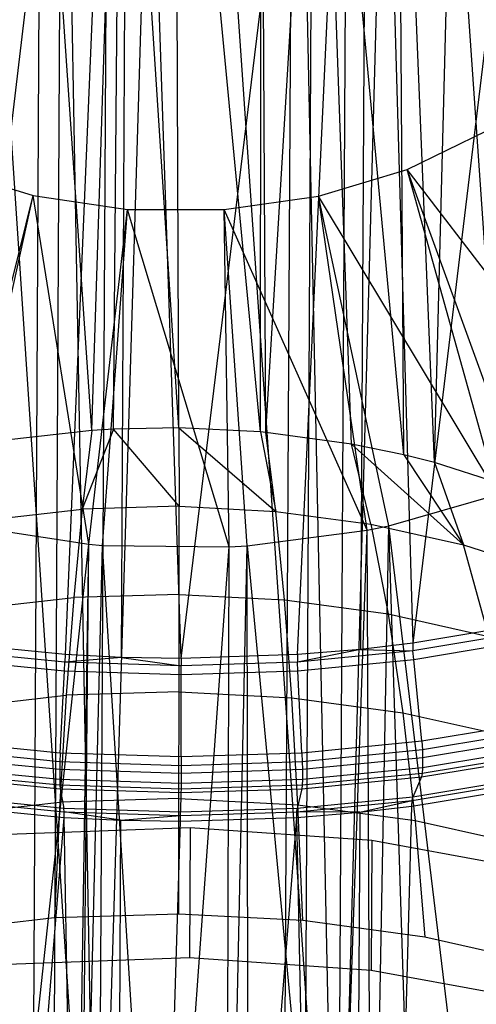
# Model space of a CAD drawing. Extents: x -3.54 to 3.54, y 0.19 to 5.65.
# Tile 16 of 62: x -2.22 to -1.95, y 1.51 to 2.08. Entities that reach past the tile are written whole.
import ezdxf

# ---------------------------------------------------------------- set-up
doc = ezdxf.new("R2010")
doc.units = 0
doc.header["$MEASUREMENT"] = 0
doc.layers.get('0').update_dxf_attribs({"color": 13, "linetype": 'CONTINUOUS'})

# ---------------------------------------------------------------- blocks, each defined once
blk = doc.blocks.new('EASY_RIGHT_PM_STL')
at = {"color": 0}
for p, q in [((-2.2116, 1.29754, 3.23507), (-2.20142, 3.19058, 5.12809)), ((-2.2116, 1.29754, 3.23507), (-2.20142, 3.19058, 5.12809)), ((-2.0663, 1.29754, 3.23429), (-2.05612, 3.19058, 5.12731)), ((-2.0663, 1.29754, 3.23429), (-2.05612, 3.19058, 5.12731)), ((-2.17339, 1.25757, 3.27483), (-2.19847, 2.6431, 4.66375)), ((-2.17339, 1.25757, 3.27483), (-2.19847, 2.6431, 4.66375)), ((-2.17339, 1.25757, 3.27483), (-2.13128, 2.6453, 4.66119)), ((-2.17339, 1.25757, 3.27483), (-2.13128, 2.6453, 4.66119)), ((-2.16593, 2.64472, 4.66196), (-2.17339, 1.25757, 3.27483)), ((-2.16593, 2.64472, 4.66196), (-2.17339, 1.25757, 3.27483)), ((-2.03506, 1.25291, 3.27875), (-2.13128, 2.6453, 4.66119)), ((-2.03506, 1.25291, 3.27875), (-2.13128, 2.6453, 4.66119)), ((-2.03506, 1.25291, 3.27875), (-2.06407, 2.6431, 4.66302)), ((-2.03506, 1.25291, 3.27875), (-2.06407, 2.6431, 4.66302)), ((-2.17339, 1.25757, 3.27483), (-2.26507, 2.63653, 4.67068)), ((-2.17339, 1.25757, 3.27483), (-2.26507, 2.63653, 4.67068)), ((-2.0276, 2.64006, 4.66587), (-2.03506, 1.25291, 3.27875)), ((-2.0276, 2.64006, 4.66587), (-2.03506, 1.25291, 3.27875)), ((-2.03506, 1.25291, 3.27875), (-1.9974, 2.63653, 4.66924)), ((-2.03506, 1.25291, 3.27875), (-1.9974, 2.63653, 4.66924)), ((-1.90037, 1.22983, 3.30111), (-1.9974, 2.63653, 4.66924)), ((-1.90037, 1.22983, 3.30111), (-1.9974, 2.63653, 4.66924)), ((-1.88242, 2.62275, 6.64075), (-1.99145, 1.71821, 5.7759)), ((-1.88242, 2.62275, 6.64075), (-1.99145, 1.71821, 5.7759)), ((-2.12524, 1.70944, 5.78539), (-2.01685, 2.59966, 6.66456)), ((-2.12524, 1.70944, 5.78539), (-2.01685, 2.59966, 6.66456)), ((-2.05805, 1.71164, 5.78283), (-2.01685, 2.59966, 6.66456)), ((-2.05805, 1.71164, 5.78283), (-2.01685, 2.59966, 6.66456)), ((-2.01685, 2.59966, 6.66456), (-2.02161, 1.71468, 5.77959)), ((-2.01685, 2.59966, 6.66456), (-2.02161, 1.71468, 5.77959)), ((-2.01685, 2.59966, 6.66456), (-1.99145, 1.71821, 5.7759)), ((-2.01685, 2.59966, 6.66456), (-1.99145, 1.71821, 5.7759)), ((-2.15514, 2.595, 6.66996), (-2.25912, 1.71821, 5.77734)), ((-2.15514, 2.595, 6.66996), (-2.25912, 1.71821, 5.77734)), ((-2.15514, 2.595, 6.66996), (-2.19245, 1.71164, 5.78355)), ((-2.15514, 2.595, 6.66996), (-2.19245, 1.71164, 5.78355)), ((-2.1599, 1.71003, 5.78499), (-2.15514, 2.595, 6.66996)), ((-2.1599, 1.71003, 5.78499), (-2.15514, 2.595, 6.66996)), ((-2.12524, 1.70944, 5.78539), (-2.15514, 2.595, 6.66996)), ((-2.12524, 1.70944, 5.78539), (-2.15514, 2.595, 6.66996)), ((-2.20564, 0.18873, 4.34386), (-2.19292, 2.55504, 6.71013)), ((-2.20564, 0.18873, 4.34386), (-2.19292, 2.55504, 6.71013)), ((-2.06034, 0.18873, 4.34308), (-2.04762, 2.55504, 6.70935)), ((-2.06034, 0.18873, 4.34308), (-2.04762, 2.55504, 6.70935)), ((-2.07957, 1.8404, 4.27833), (-2.12872, 2.35779, 4.81909)), ((-2.07957, 1.8404, 4.27833), (-2.12872, 2.35779, 4.81909)), ((-2.12668, 1.84274, 4.27625), (-2.12872, 2.35779, 4.81909)), ((-2.12668, 1.84274, 4.27625), (-2.12872, 2.35779, 4.81909)), ((-2.17699, 1.84121, 4.27804), (-2.21194, 2.35205, 4.82528)), ((-2.17699, 1.84121, 4.27804), (-2.21194, 2.35205, 4.82528)), ((-2.17699, 1.84121, 4.27804), (-2.16011, 2.35704, 4.82001)), ((-2.17699, 1.84121, 4.27804), (-2.16011, 2.35704, 4.82001)), ((-2.16445, 1.84198, 4.27721), (-2.16011, 2.35704, 4.82001)), ((-2.16445, 1.84198, 4.27721), (-2.16011, 2.35704, 4.82001)), ((-2.12668, 1.84274, 4.27625), (-2.16011, 2.35704, 4.82001)), ((-2.12668, 1.84274, 4.27625), (-2.16011, 2.35704, 4.82001)), ((-2.07957, 1.8404, 4.27833), (-2.0791, 2.35553, 4.82108)), ((-2.07957, 1.8404, 4.27833), (-2.0791, 2.35553, 4.82108)), ((-2.07645, 1.84012, 4.2786), (-2.0791, 2.35553, 4.82108)), ((-2.07645, 1.84012, 4.2786), (-2.0791, 2.35553, 4.82108)), ((-2.07645, 1.84012, 4.2786), (-2.04551, 2.35156, 4.82487)), ((-2.07645, 1.84012, 4.2786), (-2.04551, 2.35156, 4.82487)), ((-1.9967, 1.82715, 4.29114), (-2.04551, 2.35156, 4.82487)), ((-2.02695, 1.83339, 4.28505), (-2.04551, 2.35156, 4.82487)), ((-1.9967, 1.82715, 4.29114), (-2.04551, 2.35156, 4.82487)), ((-2.02695, 1.83339, 4.28505), (-2.04551, 2.35156, 4.82487)), ((-1.97888, 1.82266, 4.29553), (-1.99999, 2.34288, 4.83331)), ((-1.97888, 1.82266, 4.29553), (-1.99999, 2.34288, 4.83331)), ((-1.9967, 1.82715, 4.29114), (-1.99999, 2.34288, 4.83331)), ((-1.9967, 1.82715, 4.29114), (-1.99999, 2.34288, 4.83331)), ((-1.97888, 1.82266, 4.29553), (-1.96571, 2.33362, 4.84238)), ((-1.97888, 1.82266, 4.29553), (-1.96571, 2.33362, 4.84238)), ((-1.99467, 1.99214, 5.37889), (-1.9489, 2.01453, 5.35626)), ((-1.99467, 1.99214, 5.37889), (-1.9489, 2.01453, 5.35626)), ((-2.26216, 1.99293, 5.37955), (-2.21093, 1.97723, 5.39497)), ((-2.26216, 1.99293, 5.37955), (-2.21093, 1.97723, 5.39497)), ((-2.04592, 1.97674, 5.39457), (-1.99467, 1.99214, 5.37889)), ((-2.04592, 1.97674, 5.39457), (-1.99467, 1.99214, 5.37889)), ((-1.94225, 1.80415, 5.37173), (-1.99467, 1.99214, 5.37889)), ((-1.92837, 1.80932, 5.36649), (-1.99467, 1.99214, 5.37889)), ((-1.94225, 1.80415, 5.37173), (-1.99467, 1.99214, 5.37889)), ((-1.92837, 1.80932, 5.36649), (-1.99467, 1.99214, 5.37889)), ((-1.87387, 1.83473, 5.34079), (-1.99467, 1.99214, 5.37889)), ((-1.87387, 1.83473, 5.34079), (-1.99467, 1.99214, 5.37889)), ((-2.25773, 1.78809, 5.38949), (-2.21093, 1.97723, 5.39497)), ((-2.25773, 1.78809, 5.38949), (-2.21093, 1.97723, 5.39497)), ((-2.25274, 1.78694, 5.39061), (-2.21093, 1.97723, 5.39497)), ((-2.25274, 1.78694, 5.39061), (-2.21093, 1.97723, 5.39497)), ((-2.21093, 1.97723, 5.39497), (-2.15631, 1.96913, 5.40278)), ((-2.17863, 1.77544, 5.40172), (-2.21093, 1.97723, 5.39497)), ((-2.17863, 1.77544, 5.40172), (-2.21093, 1.97723, 5.39497)), ((-2.21093, 1.97723, 5.39497), (-2.15631, 1.96913, 5.40278)), ((-2.10055, 1.96897, 5.40264), (-2.04592, 1.97674, 5.39457)), ((-2.10055, 1.96897, 5.40264), (-2.04592, 1.97674, 5.39457)), ((-2.01779, 1.78363, 5.39266), (-2.04592, 1.97674, 5.39457)), ((-2.00524, 1.78622, 5.39), (-2.04592, 1.97674, 5.39457)), ((-2.01779, 1.78363, 5.39266), (-2.04592, 1.97674, 5.39457)), ((-2.00524, 1.78622, 5.39), (-2.04592, 1.97674, 5.39457)), ((-1.94225, 1.80415, 5.37173), (-2.04592, 1.97674, 5.39457)), ((-1.94225, 1.80415, 5.37173), (-2.04592, 1.97674, 5.39457)), ((-2.17863, 1.77544, 5.40172), (-2.15631, 1.96913, 5.40278)), ((-2.17863, 1.77544, 5.40172), (-2.15631, 1.96913, 5.40278)), ((-2.17082, 1.7748, 5.40231), (-2.15631, 1.96913, 5.40278)), ((-2.17082, 1.7748, 5.40231), (-2.15631, 1.96913, 5.40278)), ((-2.15631, 1.96913, 5.40278), (-2.10055, 1.96897, 5.40264)), ((-2.09761, 1.77393, 5.40279), (-2.15631, 1.96913, 5.40278)), ((-2.09761, 1.77393, 5.40279), (-2.15631, 1.96913, 5.40278)), ((-2.15631, 1.96913, 5.40278), (-2.10055, 1.96897, 5.40264)), ((-2.09761, 1.77393, 5.40279), (-2.10055, 1.96897, 5.40264)), ((-2.08718, 1.77455, 5.40211), (-2.10055, 1.96897, 5.40264)), ((-2.09761, 1.77393, 5.40279), (-2.10055, 1.96897, 5.40264)), ((-2.08718, 1.77455, 5.40211), (-2.10055, 1.96897, 5.40264)), ((-2.01779, 1.78363, 5.39266), (-2.10055, 1.96897, 5.40264)), ((-2.01779, 1.78363, 5.39266), (-2.10055, 1.96897, 5.40264)), ((-2.17699, 1.84121, 4.27804), (-2.22669, 1.83557, 4.28395)), ((-2.17699, 1.84121, 4.27804), (-2.22669, 1.83557, 4.28395)), ((-2.16445, 1.84198, 4.27721), (-2.18249, 1.79572, 4.16436)), ((-2.16445, 1.84198, 4.27721), (-2.18249, 1.79572, 4.16436)), ((-2.17699, 1.84121, 4.27804), (-2.18249, 1.79572, 4.16436)), ((-2.17699, 1.84121, 4.27804), (-2.18249, 1.79572, 4.16436)), ((-2.16445, 1.84198, 4.27721), (-2.17699, 1.84121, 4.27804)), ((-2.16445, 1.84198, 4.27721), (-2.17699, 1.84121, 4.27804)), ((-2.12668, 1.84274, 4.27625), (-2.16445, 1.84198, 4.27721)), ((-2.12668, 1.84274, 4.27625), (-2.16445, 1.84198, 4.27721)), ((-2.12655, 1.79742, 4.16236), (-2.16445, 1.84198, 4.27721)), ((-2.12655, 1.79742, 4.16236), (-2.16445, 1.84198, 4.27721)), ((-2.07957, 1.8404, 4.27833), (-2.12668, 1.84274, 4.27625)), ((-2.12668, 1.84274, 4.27625), (-2.12655, 1.79742, 4.16236)), ((-2.12668, 1.84274, 4.27625), (-2.12655, 1.79742, 4.16236)), ((-2.12668, 1.84274, 4.27625), (-2.07069, 1.79451, 4.16497)), ((-2.12668, 1.84274, 4.27625), (-2.07069, 1.79451, 4.16497)), ((-2.07957, 1.8404, 4.27833), (-2.12668, 1.84274, 4.27625)), ((-2.07645, 1.84012, 4.2786), (-2.07957, 1.8404, 4.27833)), ((-2.07957, 1.8404, 4.27833), (-2.07069, 1.79451, 4.16497)), ((-2.07957, 1.8404, 4.27833), (-2.07069, 1.79451, 4.16497)), ((-2.07645, 1.84012, 4.2786), (-2.07957, 1.8404, 4.27833)), ((-2.02695, 1.83339, 4.28505), (-2.07645, 1.84012, 4.2786)), ((-2.07069, 1.79451, 4.16497), (-2.07645, 1.84012, 4.2786)), ((-2.02695, 1.83339, 4.28505), (-2.07645, 1.84012, 4.2786)), ((-2.07069, 1.79451, 4.16497), (-2.07645, 1.84012, 4.2786)), ((-1.9967, 1.82715, 4.29114), (-2.02695, 1.83339, 4.28505)), ((-1.9967, 1.82715, 4.29114), (-2.02695, 1.83339, 4.28505)), ((-1.9622, 1.77509, 4.1838), (-2.02695, 1.83339, 4.28505)), ((-2.01565, 1.78703, 4.17215), (-2.02695, 1.83339, 4.28505)), ((-1.9622, 1.77509, 4.1838), (-2.02695, 1.83339, 4.28505)), ((-2.01565, 1.78703, 4.17215), (-2.02695, 1.83339, 4.28505)), ((-1.97888, 1.82266, 4.29553), (-1.9967, 1.82715, 4.29114)), ((-1.9967, 1.82715, 4.29114), (-1.9622, 1.77509, 4.1838)), ((-1.9967, 1.82715, 4.29114), (-1.9622, 1.77509, 4.1838)), ((-1.97888, 1.82266, 4.29553), (-1.9967, 1.82715, 4.29114)), ((-1.93287, 1.80805, 4.30989), (-1.97888, 1.82266, 4.29553)), ((-1.97888, 1.82266, 4.29553), (-1.9622, 1.77509, 4.1838)), ((-1.93287, 1.80805, 4.30989), (-1.97888, 1.82266, 4.29553)), ((-1.97888, 1.82266, 4.29553), (-1.9622, 1.77509, 4.1838)), ((-2.00524, 1.78622, 5.39), (-1.94225, 1.80415, 5.37173)), ((-2.00524, 1.78622, 5.39), (-1.94225, 1.80415, 5.37173)), ((-2.23775, 1.78945, 4.17093), (-2.18249, 1.79572, 4.16436)), ((-2.23775, 1.78945, 4.17093), (-2.18249, 1.79572, 4.16436)), ((-2.18249, 1.79572, 4.16436), (-2.18741, 1.74466, 4.05303)), ((-2.18249, 1.79572, 4.16436), (-2.18741, 1.74466, 4.05303)), ((-2.12655, 1.79742, 4.16236), (-2.18249, 1.79572, 4.16436)), ((-2.12655, 1.79742, 4.16236), (-2.18249, 1.79572, 4.16436)), ((-2.12649, 1.74651, 4.05086), (-2.12655, 1.79742, 4.16236)), ((-2.12655, 1.79742, 4.16236), (-2.07069, 1.79451, 4.16497)), ((-2.12655, 1.79742, 4.16236), (-2.07069, 1.79451, 4.16497)), ((-2.12649, 1.74651, 4.05086), (-2.12655, 1.79742, 4.16236)), ((-2.06566, 1.74334, 4.0537), (-2.07069, 1.79451, 4.16497)), ((-2.07069, 1.79451, 4.16497), (-2.01565, 1.78703, 4.17215)), ((-2.06566, 1.74334, 4.0537), (-2.07069, 1.79451, 4.16497)), ((-2.07069, 1.79451, 4.16497), (-2.01565, 1.78703, 4.17215)), ((-2.25274, 1.78694, 5.39061), (-2.17863, 1.77544, 5.40172)), ((-2.25274, 1.78694, 5.39061), (-2.17863, 1.77544, 5.40172)), ((-2.08718, 1.77455, 5.40211), (-2.01779, 1.78363, 5.39266)), ((-2.08718, 1.77455, 5.40211), (-2.01779, 1.78363, 5.39266)), ((-2.03672, 1.23752, 4.88099), (-2.01779, 1.78363, 5.39266)), ((-2.03672, 1.23752, 4.88099), (-2.01779, 1.78363, 5.39266)), ((-2.01779, 1.78363, 5.39266), (-2.00524, 1.78622, 5.39)), ((-2.01779, 1.78363, 5.39266), (-2.00524, 1.78622, 5.39)), ((-2.01535, 1.24127, 4.87713), (-2.01779, 1.78363, 5.39266)), ((-2.01535, 1.24127, 4.87713), (-2.01779, 1.78363, 5.39266)), ((-2.01565, 1.78703, 4.17215), (-2.00573, 1.7352, 4.06152)), ((-2.01565, 1.78703, 4.17215), (-2.00573, 1.7352, 4.06152)), ((-2.01565, 1.78703, 4.17215), (-1.9622, 1.77509, 4.1838)), ((-2.01565, 1.78703, 4.17215), (-1.9622, 1.77509, 4.1838)), ((-2.01535, 1.24127, 4.87713), (-2.00524, 1.78622, 5.39)), ((-2.01535, 1.24127, 4.87713), (-2.00524, 1.78622, 5.39)), ((-1.98831, 1.24721, 4.87104), (-2.00524, 1.78622, 5.39)), ((-1.98831, 1.24721, 4.87104), (-2.00524, 1.78622, 5.39)), ((-1.94184, 1.26081, 4.85719), (-2.00524, 1.78622, 5.39)), ((-1.94184, 1.26081, 4.85719), (-2.00524, 1.78622, 5.39)), ((-2.23646, 1.23969, 4.87989), (-2.17863, 1.77544, 5.40172)), ((-2.23646, 1.23969, 4.87989), (-2.17863, 1.77544, 5.40172)), ((-2.18696, 1.23297, 4.88635), (-2.17863, 1.77544, 5.40172)), ((-2.18696, 1.23297, 4.88635), (-2.17863, 1.77544, 5.40172)), ((-2.18384, 1.23269, 4.88661), (-2.17863, 1.77544, 5.40172)), ((-2.18384, 1.23269, 4.88661), (-2.17863, 1.77544, 5.40172)), ((-2.18384, 1.23269, 4.88661), (-2.17082, 1.7748, 5.40231)), ((-2.18384, 1.23269, 4.88661), (-2.17082, 1.7748, 5.40231)), ((-2.17863, 1.77544, 5.40172), (-2.17082, 1.7748, 5.40231)), ((-2.17863, 1.77544, 5.40172), (-2.17082, 1.7748, 5.40231)), ((-2.17082, 1.7748, 5.40231), (-2.09761, 1.77393, 5.40279)), ((-2.13673, 1.23035, 4.88869), (-2.17082, 1.7748, 5.40231)), ((-2.13673, 1.23035, 4.88869), (-2.17082, 1.7748, 5.40231)), ((-2.17082, 1.7748, 5.40231), (-2.09761, 1.77393, 5.40279)), ((-2.13673, 1.23035, 4.88869), (-2.09761, 1.77393, 5.40279)), ((-2.13673, 1.23035, 4.88869), (-2.09761, 1.77393, 5.40279)), ((-2.09896, 1.23111, 4.88774), (-2.08718, 1.77455, 5.40211)), ((-2.09896, 1.23111, 4.88774), (-2.08718, 1.77455, 5.40211)), ((-2.09896, 1.23111, 4.88774), (-2.09761, 1.77393, 5.40279)), ((-2.09896, 1.23111, 4.88774), (-2.09761, 1.77393, 5.40279)), ((-2.09761, 1.77393, 5.40279), (-2.08718, 1.77455, 5.40211)), ((-2.09761, 1.77393, 5.40279), (-2.08718, 1.77455, 5.40211)), ((-2.08718, 1.77455, 5.40211), (-2.03672, 1.23752, 4.88099)), ((-2.08642, 1.23188, 4.8869), (-2.08718, 1.77455, 5.40211)), ((-2.08642, 1.23188, 4.8869), (-2.08718, 1.77455, 5.40211)), ((-2.08718, 1.77455, 5.40211), (-2.03672, 1.23752, 4.88099)), ((-1.94751, 1.7222, 4.07421), (-1.9622, 1.77509, 4.1838)), ((-1.9622, 1.77509, 4.1838), (-1.91104, 1.75885, 4.19977)), ((-1.9622, 1.77509, 4.1838), (-1.91104, 1.75885, 4.19977)), ((-1.94751, 1.7222, 4.07421), (-1.9622, 1.77509, 4.1838)), ((-2.24758, 1.73783, 4.06019), (-2.18741, 1.74466, 4.05303)), ((-2.24758, 1.73783, 4.06019), (-2.18741, 1.74466, 4.05303)), ((-2.18741, 1.74466, 4.05303), (-2.19173, 1.68816, 3.94435)), ((-2.18741, 1.74466, 4.05303), (-2.19173, 1.68816, 3.94435)), ((-2.12649, 1.74651, 4.05086), (-2.18741, 1.74466, 4.05303)), ((-2.12649, 1.74651, 4.05086), (-2.18741, 1.74466, 4.05303)), ((-2.1265, 1.69013, 3.94202), (-2.12649, 1.74651, 4.05086)), ((-2.1265, 1.69013, 3.94202), (-2.12649, 1.74651, 4.05086)), ((-2.12649, 1.74651, 4.05086), (-2.06566, 1.74334, 4.0537)), ((-2.12649, 1.74651, 4.05086), (-2.06566, 1.74334, 4.0537)), ((-2.06137, 1.68674, 3.94507), (-2.06566, 1.74334, 4.0537)), ((-2.06566, 1.74334, 4.0537), (-2.00573, 1.7352, 4.06152)), ((-2.06566, 1.74334, 4.0537), (-2.00573, 1.7352, 4.06152)), ((-2.06137, 1.68674, 3.94507), (-2.06566, 1.74334, 4.0537)), ((-2.00573, 1.7352, 4.06152), (-1.9972, 1.67802, 3.95344)), ((-2.00573, 1.7352, 4.06152), (-1.9972, 1.67802, 3.95344)), ((-2.00573, 1.7352, 4.06152), (-1.94751, 1.7222, 4.07421)), ((-2.00573, 1.7352, 4.06152), (-1.94751, 1.7222, 4.07421)), ((-1.92602, 1.7291, 5.76466), (-1.99145, 1.71821, 5.7759)), ((-1.92602, 1.7291, 5.76466), (-1.99145, 1.71821, 5.7759)), ((-1.92584, 1.72481, 5.76137), (-1.99133, 1.7139, 5.77263)), ((-1.92584, 1.72481, 5.76137), (-1.99133, 1.7139, 5.77263)), ((-1.99094, 1.70889, 5.77063), (-1.92525, 1.71982, 5.75934)), ((-1.99094, 1.70889, 5.77063), (-1.92525, 1.71982, 5.75934)), ((-2.19254, 1.70732, 5.78029), (-2.25927, 1.7139, 5.77407)), ((-2.19254, 1.70732, 5.78029), (-2.25927, 1.7139, 5.77407)), ((-2.19245, 1.71164, 5.78355), (-2.25912, 1.71821, 5.77734)), ((-2.19245, 1.71164, 5.78355), (-2.25912, 1.71821, 5.77734)), ((-2.02161, 1.71468, 5.77959), (-2.05805, 1.71164, 5.78283)), ((-2.02161, 1.71468, 5.77959), (-2.05805, 1.71164, 5.78283)), ((-2.02161, 1.71468, 5.77959), (-2.058, 1.70732, 5.77956)), ((-2.02161, 1.71468, 5.77959), (-2.058, 1.70732, 5.77956)), ((-1.99133, 1.7139, 5.77263), (-2.058, 1.70732, 5.77956)), ((-1.99133, 1.7139, 5.77263), (-2.058, 1.70732, 5.77956)), ((-1.99145, 1.71821, 5.7759), (-2.02161, 1.71468, 5.77959)), ((-1.99145, 1.71821, 5.7759), (-2.02161, 1.71468, 5.77959)), ((-2.02161, 1.71468, 5.77959), (-1.99133, 1.7139, 5.77263)), ((-2.02161, 1.71468, 5.77959), (-1.99133, 1.7139, 5.77263)), ((-1.99145, 1.71821, 5.7759), (-1.99133, 1.7139, 5.77263)), ((-1.99145, 1.71821, 5.7759), (-1.99133, 1.7139, 5.77263)), ((-1.99094, 1.70889, 5.77063), (-1.99133, 1.7139, 5.77263)), ((-1.99094, 1.70889, 5.77063), (-1.99133, 1.7139, 5.77263)), ((-2.25968, 1.70889, 5.77208), (-2.19275, 1.70229, 5.77832)), ((-2.25968, 1.70889, 5.77208), (-2.19275, 1.70229, 5.77832)), ((-2.19245, 1.71164, 5.78355), (-2.19254, 1.70732, 5.78029)), ((-2.19245, 1.71164, 5.78355), (-2.19254, 1.70732, 5.78029)), ((-2.1599, 1.71003, 5.78499), (-2.19254, 1.70732, 5.78029)), ((-2.1599, 1.71003, 5.78499), (-2.19254, 1.70732, 5.78029)), ((-2.1599, 1.71003, 5.78499), (-2.19245, 1.71164, 5.78355)), ((-2.1599, 1.71003, 5.78499), (-2.19245, 1.71164, 5.78355)), ((-2.12524, 1.70944, 5.78539), (-2.1599, 1.71003, 5.78499)), ((-2.1599, 1.71003, 5.78499), (-2.12525, 1.70513, 5.78212)), ((-2.12524, 1.70944, 5.78539), (-2.1599, 1.71003, 5.78499)), ((-2.1599, 1.71003, 5.78499), (-2.12525, 1.70513, 5.78212)), ((-2.12524, 1.70944, 5.78539), (-2.12525, 1.70513, 5.78212)), ((-2.12524, 1.70944, 5.78539), (-2.12525, 1.70513, 5.78212)), ((-2.05805, 1.71164, 5.78283), (-2.12524, 1.70944, 5.78539)), ((-2.05805, 1.71164, 5.78283), (-2.12524, 1.70944, 5.78539)), ((-2.05805, 1.71164, 5.78283), (-2.058, 1.70732, 5.77956)), ((-2.05805, 1.71164, 5.78283), (-2.058, 1.70732, 5.77956)), ((-2.05781, 1.70229, 5.77759), (-1.99094, 1.70889, 5.77063)), ((-2.05781, 1.70229, 5.77759), (-1.99094, 1.70889, 5.77063)), ((-1.98629, 1.66157, 5.75896), (-1.99094, 1.70889, 5.77063)), ((-1.98629, 1.66157, 5.75896), (-1.99094, 1.70889, 5.77063)), ((-2.19275, 1.70229, 5.77832), (-2.19254, 1.70732, 5.78029)), ((-2.19275, 1.70229, 5.77832), (-2.19254, 1.70732, 5.78029)), ((-2.12525, 1.70513, 5.78212), (-2.19254, 1.70732, 5.78029)), ((-2.12525, 1.70513, 5.78212), (-2.19254, 1.70732, 5.78029)), ((-2.12527, 1.70008, 5.78016), (-2.12525, 1.70513, 5.78212)), ((-2.12527, 1.70008, 5.78016), (-2.12525, 1.70513, 5.78212)), ((-2.058, 1.70732, 5.77956), (-2.12525, 1.70513, 5.78212)), ((-2.058, 1.70732, 5.77956), (-2.12525, 1.70513, 5.78212)), ((-2.05781, 1.70229, 5.77759), (-2.058, 1.70732, 5.77956)), ((-2.05781, 1.70229, 5.77759), (-2.058, 1.70732, 5.77956)), ((-2.19518, 1.65474, 5.76691), (-2.19275, 1.70229, 5.77832)), ((-2.19518, 1.65474, 5.76691), (-2.19275, 1.70229, 5.77832)), ((-2.19275, 1.70229, 5.77832), (-2.12527, 1.70008, 5.78016)), ((-2.19275, 1.70229, 5.77832), (-2.12527, 1.70008, 5.78016)), ((-2.12533, 1.65246, 5.76882), (-2.12527, 1.70008, 5.78016)), ((-2.12533, 1.65246, 5.76882), (-2.12527, 1.70008, 5.78016)), ((-2.12527, 1.70008, 5.78016), (-2.05781, 1.70229, 5.77759)), ((-2.12527, 1.70008, 5.78016), (-2.05781, 1.70229, 5.77759)), ((-2.0555, 1.65474, 5.76616), (-2.05781, 1.70229, 5.77759)), ((-2.0555, 1.65474, 5.76616), (-2.05781, 1.70229, 5.77759)), ((-2.25616, 1.68084, 3.95201), (-2.19173, 1.68816, 3.94435)), ((-2.25616, 1.68084, 3.95201), (-2.19173, 1.68816, 3.94435)), ((-2.19173, 1.68816, 3.94435), (-2.19545, 1.62634, 3.83857)), ((-2.19173, 1.68816, 3.94435), (-2.19545, 1.62634, 3.83857)), ((-2.1265, 1.69013, 3.94202), (-2.19173, 1.68816, 3.94435)), ((-2.1265, 1.69013, 3.94202), (-2.19173, 1.68816, 3.94435)), ((-2.12659, 1.62843, 3.83612), (-2.1265, 1.69013, 3.94202)), ((-2.12659, 1.62843, 3.83612), (-2.1265, 1.69013, 3.94202)), ((-2.1265, 1.69013, 3.94202), (-2.06137, 1.68674, 3.94507)), ((-2.1265, 1.69013, 3.94202), (-2.06137, 1.68674, 3.94507)), ((-2.05783, 1.62485, 3.83933), (-2.06137, 1.68674, 3.94507)), ((-2.06137, 1.68674, 3.94507), (-1.9972, 1.67802, 3.95344)), ((-2.06137, 1.68674, 3.94507), (-1.9972, 1.67802, 3.95344)), ((-2.05783, 1.62485, 3.83933), (-2.06137, 1.68674, 3.94507)), ((-1.9972, 1.67802, 3.95344), (-1.99009, 1.61564, 3.84817)), ((-1.9972, 1.67802, 3.95344), (-1.99009, 1.61564, 3.84817)), ((-1.9972, 1.67802, 3.95344), (-1.93486, 1.6641, 3.96703)), ((-1.9972, 1.67802, 3.95344), (-1.93486, 1.6641, 3.96703)), ((-1.9183, 1.67289, 5.74728), (-1.98629, 1.66157, 5.75896)), ((-1.9183, 1.67289, 5.74728), (-1.98629, 1.66157, 5.75896)), ((-1.91771, 1.66791, 5.74525), (-1.9859, 1.65656, 5.75697)), ((-1.91771, 1.66791, 5.74525), (-1.9859, 1.65656, 5.75697)), ((-1.98578, 1.65225, 5.75369), (-1.91753, 1.66361, 5.74196)), ((-1.98578, 1.65225, 5.75369), (-1.91753, 1.66361, 5.74196)), ((-2.19518, 1.65474, 5.76691), (-2.26446, 1.66157, 5.76046)), ((-2.19518, 1.65474, 5.76691), (-2.26446, 1.66157, 5.76046)), ((-1.98629, 1.66157, 5.75896), (-2.0555, 1.65474, 5.76616)), ((-1.98629, 1.66157, 5.75896), (-2.0555, 1.65474, 5.76616)), ((-1.98629, 1.66157, 5.75896), (-1.9859, 1.65656, 5.75697)), ((-1.98629, 1.66157, 5.75896), (-1.9859, 1.65656, 5.75697)), ((-1.91756, 1.65757, 5.73592), (-1.98582, 1.64621, 5.74765)), ((-1.91756, 1.65757, 5.73592), (-1.98582, 1.64621, 5.74765)), ((-2.26502, 1.65225, 5.75519), (-2.19548, 1.64539, 5.76168)), ((-2.26502, 1.65225, 5.75519), (-2.19548, 1.64539, 5.76168)), ((-2.19539, 1.64971, 5.76494), (-2.26487, 1.65656, 5.75847)), ((-2.19539, 1.64971, 5.76494), (-2.26487, 1.65656, 5.75847)), ((-2.19518, 1.65474, 5.76691), (-2.19539, 1.64971, 5.76494)), ((-2.19518, 1.65474, 5.76691), (-2.19539, 1.64971, 5.76494)), ((-2.12533, 1.65246, 5.76882), (-2.19518, 1.65474, 5.76691)), ((-2.12533, 1.65246, 5.76882), (-2.19518, 1.65474, 5.76691)), ((-2.12533, 1.65246, 5.76882), (-2.12534, 1.64742, 5.76686)), ((-2.12533, 1.65246, 5.76882), (-2.12534, 1.64742, 5.76686)), ((-2.0555, 1.65474, 5.76616), (-2.12533, 1.65246, 5.76882)), ((-2.0555, 1.65474, 5.76616), (-2.12533, 1.65246, 5.76882)), ((-2.0555, 1.65474, 5.76616), (-2.05531, 1.64971, 5.76419)), ((-2.0555, 1.65474, 5.76616), (-2.05531, 1.64971, 5.76419)), ((-1.9859, 1.65656, 5.75697), (-2.05531, 1.64971, 5.76419)), ((-1.9859, 1.65656, 5.75697), (-2.05531, 1.64971, 5.76419)), ((-2.05526, 1.64539, 5.76092), (-1.98578, 1.65225, 5.75369)), ((-2.05526, 1.64539, 5.76092), (-1.98578, 1.65225, 5.75369)), ((-1.9864, 1.64094, 5.73833), (-1.91841, 1.65226, 5.72665)), ((-1.9864, 1.64094, 5.73833), (-1.91841, 1.65226, 5.72665)), ((-1.91779, 1.65429, 5.73163), (-1.98598, 1.64294, 5.74334)), ((-1.91779, 1.65429, 5.73163), (-1.98598, 1.64294, 5.74334)), ((-1.9859, 1.65656, 5.75697), (-1.98578, 1.65225, 5.75369)), ((-1.9859, 1.65656, 5.75697), (-1.98578, 1.65225, 5.75369)), ((-1.98578, 1.65225, 5.75369), (-1.98582, 1.64621, 5.74765)), ((-1.98578, 1.65225, 5.75369), (-1.98582, 1.64621, 5.74765)), ((-2.19551, 1.63935, 5.75564), (-2.26505, 1.64621, 5.74915)), ((-2.19551, 1.63935, 5.75564), (-2.26505, 1.64621, 5.74915)), ((-2.19539, 1.64971, 5.76494), (-2.19548, 1.64539, 5.76168)), ((-2.19539, 1.64971, 5.76494), (-2.19548, 1.64539, 5.76168)), ((-2.12534, 1.64742, 5.76686), (-2.19539, 1.64971, 5.76494)), ((-2.12534, 1.64742, 5.76686), (-2.19539, 1.64971, 5.76494)), ((-2.12534, 1.64742, 5.76686), (-2.12535, 1.6431, 5.76359)), ((-2.12534, 1.64742, 5.76686), (-2.12535, 1.6431, 5.76359)), ((-2.05531, 1.64971, 5.76419), (-2.12534, 1.64742, 5.76686)), ((-2.05531, 1.64971, 5.76419), (-2.12534, 1.64742, 5.76686)), ((-2.05531, 1.64971, 5.76419), (-2.05526, 1.64539, 5.76092)), ((-2.05531, 1.64971, 5.76419), (-2.05526, 1.64539, 5.76092)), ((-1.98582, 1.64621, 5.74765), (-2.05529, 1.63935, 5.75488)), ((-1.98582, 1.64621, 5.74765), (-2.05529, 1.63935, 5.75488)), ((-1.98582, 1.64621, 5.74765), (-1.98598, 1.64294, 5.74334)), ((-1.98582, 1.64621, 5.74765), (-1.98598, 1.64294, 5.74334)), ((-2.19546, 1.63609, 5.75132), (-2.26494, 1.64294, 5.74484)), ((-2.19546, 1.63609, 5.75132), (-2.26494, 1.64294, 5.74484)), ((-2.26457, 1.64094, 5.73983), (-2.19529, 1.63411, 5.74628)), ((-2.26457, 1.64094, 5.73983), (-2.19529, 1.63411, 5.74628)), ((-2.19548, 1.64539, 5.76168), (-2.19551, 1.63935, 5.75564)), ((-2.19548, 1.64539, 5.76168), (-2.19551, 1.63935, 5.75564)), ((-2.19548, 1.64539, 5.76168), (-2.12535, 1.6431, 5.76359)), ((-2.19548, 1.64539, 5.76168), (-2.12535, 1.6431, 5.76359)), ((-2.12535, 1.6431, 5.76359), (-2.12539, 1.63706, 5.75755)), ((-2.12535, 1.6431, 5.76359), (-2.12539, 1.63706, 5.75755)), ((-2.12535, 1.6431, 5.76359), (-2.05526, 1.64539, 5.76092)), ((-2.12535, 1.6431, 5.76359), (-2.05526, 1.64539, 5.76092)), ((-2.05561, 1.63411, 5.74553), (-1.9864, 1.64094, 5.73833)), ((-2.05561, 1.63411, 5.74553), (-1.9864, 1.64094, 5.73833)), ((-1.98598, 1.64294, 5.74334), (-2.05538, 1.63609, 5.75057)), ((-1.98598, 1.64294, 5.74334), (-2.05538, 1.63609, 5.75057)), ((-2.05526, 1.64539, 5.76092), (-2.05529, 1.63935, 5.75488)), ((-2.05526, 1.64539, 5.76092), (-2.05529, 1.63935, 5.75488)), ((-1.9864, 1.64094, 5.73833), (-1.99137, 1.6293, 5.69104)), ((-1.9864, 1.64094, 5.73833), (-1.99137, 1.6293, 5.69104)), ((-1.92568, 1.64023, 5.67976), (-1.99137, 1.6293, 5.69104)), ((-1.92568, 1.64023, 5.67976), (-1.99137, 1.6293, 5.69104)), ((-1.98598, 1.64294, 5.74334), (-1.9864, 1.64094, 5.73833)), ((-1.98598, 1.64294, 5.74334), (-1.9864, 1.64094, 5.73833)), ((-2.12539, 1.63706, 5.75755), (-2.19551, 1.63935, 5.75564)), ((-2.19551, 1.63935, 5.75564), (-2.19546, 1.63609, 5.75132)), ((-2.19551, 1.63935, 5.75564), (-2.19546, 1.63609, 5.75132)), ((-2.12539, 1.63706, 5.75755), (-2.19551, 1.63935, 5.75564)), ((-2.12541, 1.6338, 5.75323), (-2.19546, 1.63609, 5.75132)), ((-2.19546, 1.63609, 5.75132), (-2.19529, 1.63411, 5.74628)), ((-2.19546, 1.63609, 5.75132), (-2.19529, 1.63411, 5.74628)), ((-2.12541, 1.6338, 5.75323), (-2.19546, 1.63609, 5.75132)), ((-2.12539, 1.63706, 5.75755), (-2.12541, 1.6338, 5.75323)), ((-2.12539, 1.63706, 5.75755), (-2.12541, 1.6338, 5.75323)), ((-2.05538, 1.63609, 5.75057), (-2.12541, 1.6338, 5.75323)), ((-2.05538, 1.63609, 5.75057), (-2.12541, 1.6338, 5.75323)), ((-2.05529, 1.63935, 5.75488), (-2.12539, 1.63706, 5.75755)), ((-2.05529, 1.63935, 5.75488), (-2.12539, 1.63706, 5.75755)), ((-2.05538, 1.63609, 5.75057), (-2.05561, 1.63411, 5.74553)), ((-2.05538, 1.63609, 5.75057), (-2.05561, 1.63411, 5.74553)), ((-2.05529, 1.63935, 5.75488), (-2.05538, 1.63609, 5.75057)), ((-2.05529, 1.63935, 5.75488), (-2.05538, 1.63609, 5.75057)), ((-1.99196, 1.62403, 5.68172), (-1.92653, 1.63492, 5.67048)), ((-1.99196, 1.62403, 5.68172), (-1.92653, 1.63492, 5.67048)), ((-1.9918, 1.62731, 5.68603), (-1.9263, 1.63821, 5.67477)), ((-1.9918, 1.62731, 5.68603), (-1.9263, 1.63821, 5.67477)), ((-2.19318, 1.6227, 5.69873), (-2.26011, 1.6293, 5.69249)), ((-2.19318, 1.6227, 5.69873), (-2.26011, 1.6293, 5.69249)), ((-2.19529, 1.63411, 5.74628), (-2.19318, 1.6227, 5.69873)), ((-2.19529, 1.63411, 5.74628), (-2.19318, 1.6227, 5.69873)), ((-2.19529, 1.63411, 5.74628), (-2.12544, 1.63183, 5.74819)), ((-2.19529, 1.63411, 5.74628), (-2.12544, 1.63183, 5.74819)), ((-2.12544, 1.63183, 5.74819), (-2.12569, 1.62049, 5.70057)), ((-2.12544, 1.63183, 5.74819), (-2.12569, 1.62049, 5.70057)), ((-2.12544, 1.63183, 5.74819), (-2.05561, 1.63411, 5.74553)), ((-2.12544, 1.63183, 5.74819), (-2.05561, 1.63411, 5.74553)), ((-2.12541, 1.6338, 5.75323), (-2.12544, 1.63183, 5.74819)), ((-2.12541, 1.6338, 5.75323), (-2.12544, 1.63183, 5.74819)), ((-2.05561, 1.63411, 5.74553), (-2.05823, 1.6227, 5.698)), ((-2.05561, 1.63411, 5.74553), (-2.05823, 1.6227, 5.698)), ((-1.99137, 1.6293, 5.69104), (-2.05823, 1.6227, 5.698)), ((-1.99137, 1.6293, 5.69104), (-2.05823, 1.6227, 5.698)), ((-1.9918, 1.62731, 5.68603), (-1.99137, 1.6293, 5.69104)), ((-1.9918, 1.62731, 5.68603), (-1.99137, 1.6293, 5.69104)), ((-2.26347, 1.61862, 3.84666), (-2.19545, 1.62634, 3.83857)), ((-2.26347, 1.61862, 3.84666), (-2.19545, 1.62634, 3.83857)), ((-2.25974, 1.62731, 5.68747), (-2.193, 1.62073, 5.69369)), ((-2.25974, 1.62731, 5.68747), (-2.193, 1.62073, 5.69369)), ((-2.25962, 1.62403, 5.68316), (-2.19296, 1.61746, 5.68938)), ((-2.25962, 1.62403, 5.68316), (-2.19296, 1.61746, 5.68938)), ((-2.19545, 1.62634, 3.83857), (-2.19856, 1.55937, 3.73596)), ((-2.19545, 1.62634, 3.83857), (-2.19856, 1.55937, 3.73596)), ((-2.12659, 1.62843, 3.83612), (-2.19545, 1.62634, 3.83857)), ((-2.12659, 1.62843, 3.83612), (-2.19545, 1.62634, 3.83857)), ((-2.12675, 1.56155, 3.7334), (-2.12659, 1.62843, 3.83612)), ((-2.12675, 1.56155, 3.7334), (-2.12659, 1.62843, 3.83612)), ((-2.12659, 1.62843, 3.83612), (-2.05783, 1.62485, 3.83933)), ((-2.12659, 1.62843, 3.83612), (-2.05783, 1.62485, 3.83933)), ((-2.05846, 1.62073, 5.69297), (-1.9918, 1.62731, 5.68603)), ((-2.05846, 1.62073, 5.69297), (-1.9918, 1.62731, 5.68603)), ((-2.05505, 1.55781, 3.73675), (-2.05783, 1.62485, 3.83933)), ((-2.05783, 1.62485, 3.83933), (-1.99009, 1.61564, 3.84817)), ((-2.05783, 1.62485, 3.83933), (-1.99009, 1.61564, 3.84817)), ((-2.05505, 1.55781, 3.73675), (-2.05783, 1.62485, 3.83933)), ((-2.02958, 0.23336, 4.29829), (-1.99196, 1.62403, 5.68172)), ((-2.02958, 0.23336, 4.29829), (-1.99196, 1.62403, 5.68172)), ((-2.02212, 1.6205, 5.68541), (-1.9918, 1.62731, 5.68603)), ((-2.02212, 1.6205, 5.68541), (-1.9918, 1.62731, 5.68603)), ((-2.02212, 1.6205, 5.68541), (-1.99196, 1.62403, 5.68172)), ((-2.02212, 1.6205, 5.68541), (-1.99196, 1.62403, 5.68172)), ((-1.99196, 1.62403, 5.68172), (-1.9918, 1.62731, 5.68603)), ((-1.99196, 1.62403, 5.68172), (-1.9918, 1.62731, 5.68603)), ((-2.30499, 0.24264, 4.29049), (-2.19296, 1.61746, 5.68938)), ((-2.30499, 0.24264, 4.29049), (-2.19296, 1.61746, 5.68938)), ((-2.12569, 1.62049, 5.70057), (-2.19318, 1.6227, 5.69873)), ((-2.193, 1.62073, 5.69369), (-2.19318, 1.6227, 5.69873)), ((-2.12569, 1.62049, 5.70057), (-2.19318, 1.6227, 5.69873)), ((-2.193, 1.62073, 5.69369), (-2.19318, 1.6227, 5.69873)), ((-2.19296, 1.61746, 5.68938), (-2.193, 1.62073, 5.69369)), ((-2.1604, 1.61585, 5.69081), (-2.193, 1.62073, 5.69369)), ((-2.193, 1.62073, 5.69369), (-2.12572, 1.61853, 5.69553)), ((-2.1604, 1.61585, 5.69081), (-2.193, 1.62073, 5.69369)), ((-2.19296, 1.61746, 5.68938), (-2.193, 1.62073, 5.69369)), ((-2.193, 1.62073, 5.69369), (-2.12572, 1.61853, 5.69553)), ((-2.16786, 0.2287, 4.30369), (-2.19296, 1.61746, 5.68938)), ((-2.19296, 1.61746, 5.68938), (-2.1604, 1.61585, 5.69081)), ((-2.16786, 0.2287, 4.30369), (-2.19296, 1.61746, 5.68938)), ((-2.19296, 1.61746, 5.68938), (-2.1604, 1.61585, 5.69081)), ((-2.16786, 0.2287, 4.30369), (-2.05855, 1.61746, 5.68865)), ((-2.16786, 0.2287, 4.30369), (-2.05855, 1.61746, 5.68865)), ((-2.1604, 1.61585, 5.69081), (-2.12572, 1.61853, 5.69553)), ((-2.1604, 1.61585, 5.69081), (-2.12572, 1.61853, 5.69553)), ((-2.12574, 1.61526, 5.69121), (-2.12572, 1.61853, 5.69553)), ((-2.12574, 1.61526, 5.69121), (-2.12572, 1.61853, 5.69553)), ((-2.12574, 1.61526, 5.69121), (-2.05855, 1.61746, 5.68865)), ((-2.12574, 1.61526, 5.69121), (-2.05855, 1.61746, 5.68865)), ((-2.12572, 1.61853, 5.69553), (-2.05846, 1.62073, 5.69297)), ((-2.12572, 1.61853, 5.69553), (-2.05846, 1.62073, 5.69297)), ((-2.12572, 1.61853, 5.69553), (-2.12569, 1.62049, 5.70057)), ((-2.12572, 1.61853, 5.69553), (-2.12569, 1.62049, 5.70057)), ((-2.05823, 1.6227, 5.698), (-2.12569, 1.62049, 5.70057)), ((-2.05823, 1.6227, 5.698), (-2.12569, 1.62049, 5.70057)), ((-2.05855, 1.61746, 5.68865), (-2.05846, 1.62073, 5.69297)), ((-2.05855, 1.61746, 5.68865), (-2.05846, 1.62073, 5.69297)), ((-2.05855, 1.61746, 5.68865), (-2.02212, 1.6205, 5.68541)), ((-2.05855, 1.61746, 5.68865), (-2.02212, 1.6205, 5.68541)), ((-2.02958, 0.23336, 4.29829), (-2.05855, 1.61746, 5.68865)), ((-2.02958, 0.23336, 4.29829), (-2.05855, 1.61746, 5.68865)), ((-2.05846, 1.62073, 5.69297), (-2.05823, 1.6227, 5.698)), ((-2.05846, 1.62073, 5.69297), (-2.05823, 1.6227, 5.698)), ((-2.02212, 1.6205, 5.68541), (-2.05846, 1.62073, 5.69297)), ((-2.02212, 1.6205, 5.68541), (-2.05846, 1.62073, 5.69297)), ((-2.02212, 1.6205, 5.68541), (-2.02958, 0.23336, 4.29829)), ((-2.02212, 1.6205, 5.68541), (-2.02958, 0.23336, 4.29829)), ((-2.12007, 1.61157, 3.68334), (-2.22538, 1.60764, 3.68784)), ((-2.12007, 1.61157, 3.68334), (-2.22538, 1.60764, 3.68784)), ((-2.1604, 1.61585, 5.69081), (-2.16786, 0.2287, 4.30369)), ((-2.1604, 1.61585, 5.69081), (-2.16786, 0.2287, 4.30369)), ((-2.16786, 0.2287, 4.30369), (-2.12574, 1.61526, 5.69121)), ((-2.16786, 0.2287, 4.30369), (-2.12574, 1.61526, 5.69121)), ((-2.1604, 1.61585, 5.69081), (-2.12574, 1.61526, 5.69121)), ((-2.1604, 1.61585, 5.69081), (-2.12574, 1.61526, 5.69121)), ((-2.12007, 1.61157, 3.68334), (-2.12047, 1.5364, 3.60818)), ((-2.12007, 1.61157, 3.68334), (-2.12047, 1.5364, 3.60818)), ((-2.01508, 1.60408, 3.69026), (-2.12007, 1.61157, 3.68334)), ((-2.01508, 1.60408, 3.69026), (-2.12007, 1.61157, 3.68334)), ((-1.99009, 1.61564, 3.84817), (-1.98441, 1.54822, 3.74597)), ((-1.99009, 1.61564, 3.84817), (-1.98441, 1.54822, 3.74597)), ((-1.99009, 1.61564, 3.84817), (-1.92428, 1.60095, 3.86251)), ((-1.99009, 1.61564, 3.84817), (-1.92428, 1.60095, 3.86251)), ((-2.01508, 1.60408, 3.69026), (-2.01548, 1.52892, 3.6151)), ((-2.01508, 1.60408, 3.69026), (-2.01548, 1.52892, 3.6151)), ((-1.91288, 1.58536, 3.70844), (-2.01508, 1.60408, 3.69026)), ((-1.91288, 1.58536, 3.70844), (-2.01508, 1.60408, 3.69026)), ((-2.12675, 1.56155, 3.7334), (-2.19856, 1.55937, 3.73596)), ((-2.12675, 1.56155, 3.7334), (-2.19856, 1.55937, 3.73596)), ((-2.05505, 1.55781, 3.73675), (-2.12675, 1.56155, 3.7334)), ((-2.05505, 1.55781, 3.73675), (-2.12675, 1.56155, 3.7334)), ((-2.19856, 1.55937, 3.73596), (-2.26948, 1.55132, 3.74439)), ((-2.19856, 1.55937, 3.73596), (-2.26948, 1.55132, 3.74439)), ((-1.98441, 1.54822, 3.74597), (-2.05505, 1.55781, 3.73675)), ((-1.98441, 1.54822, 3.74597), (-2.05505, 1.55781, 3.73675)), ((-1.9158, 1.53289, 3.76092), (-1.98441, 1.54822, 3.74597)), ((-1.9158, 1.53289, 3.76092), (-1.98441, 1.54822, 3.74597)), ((-2.12047, 1.5364, 3.60818), (-2.22578, 1.53247, 3.61267)), ((-2.12047, 1.5364, 3.60818), (-2.22578, 1.53247, 3.61267)), ((-2.01548, 1.52892, 3.6151), (-2.12047, 1.5364, 3.60818)), ((-2.01548, 1.52892, 3.6151), (-2.12047, 1.5364, 3.60818)), ((-1.91328, 1.51019, 3.63327), (-2.01548, 1.52892, 3.6151)), ((-1.91328, 1.51019, 3.63327), (-2.01548, 1.52892, 3.6151))]:
    blk.add_line(p, q, dxfattribs=at)

msp = doc.modelspace()

# ---------------------------------------------------------------- block references
at = {"color": 0}
msp.add_blockref('EASY_RIGHT_PM_STL', (0, 0), dxfattribs=at)

doc.saveas('drawing.dxf')
